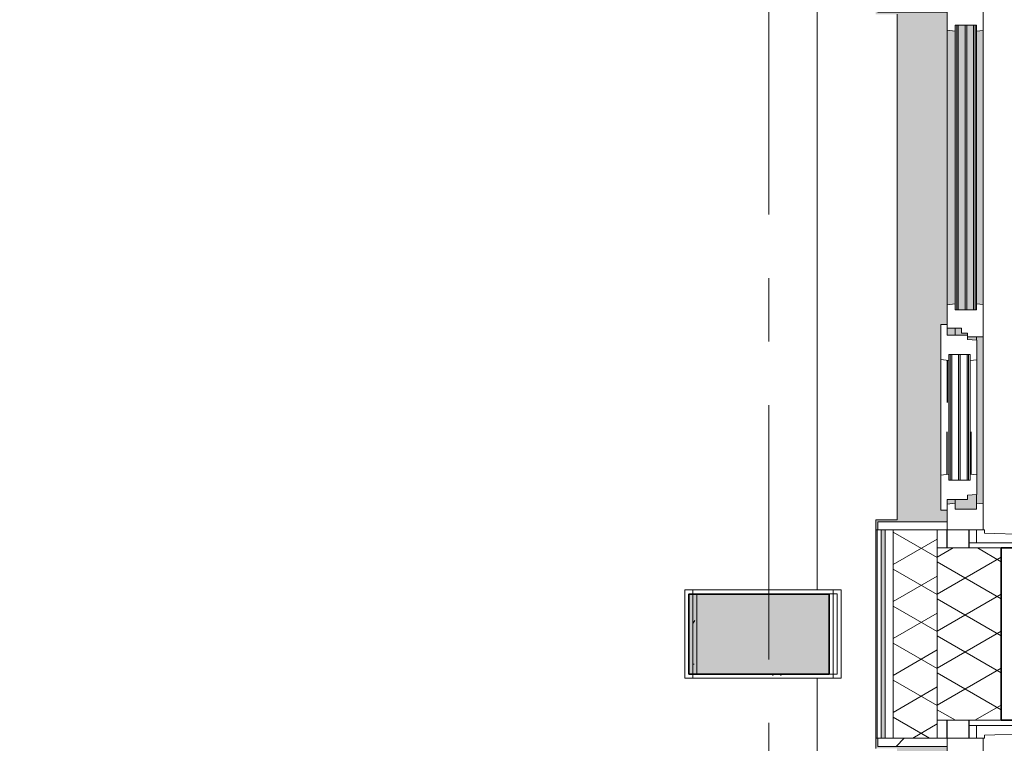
# Model space of a CAD drawing. Extents: x 2820 to 91013, y 1478 to 38178.
# Tile 172 of 182: x 52146 to 54604, y 31889 to 33696. Entities that reach past the tile are written whole.
import ezdxf

# ---------------------------------------------------------------- set-up
doc = ezdxf.new("R2010")
doc.units = 0
doc.header["$LTSCALE"] = 50
doc.linetypes.add('Onderlegger 2e verdieping$0$gestippeld_2_', pattern=[6.35, 3.175, -3.175])
doc.linetypes.add('Onderlegger 2e verdieping$0$stramien', pattern=[22.225, 12.7, -3.175, 3.175, -3.175])
doc.layers.get('0').update_dxf_attribs({"linetype": 'CONTINUOUS'})
for name, color, linetype, lineweight in [('Onderlegger 2e verdieping$0$A-DETL-MBND', 8, 'CONTINUOUS', 18), ('Onderlegger 2e verdieping$0$A-GENM', 8, 'CONTINUOUS', 18), ('Onderlegger 2e verdieping$0$A-GLAZ', 8, 'CONTINUOUS', 25), ('Onderlegger 2e verdieping$0$A-GLAZ-GLAS', 8, 'CONTINUOUS', 25), ('Onderlegger 2e verdieping$0$A-WALL', 8, 'CONTINUOUS', 25), ('Onderlegger 2e verdieping$0$A-WALL-MBNI', 8, 'CONTINUOUS', 25), ('Onderlegger 2e verdieping$0$A-WALL-PATT', 8, 'CONTINUOUS', 50), ('Onderlegger 2e verdieping$0$I-WALL', 8, 'CONTINUOUS', 25), ('Onderlegger 2e verdieping$0$S-COLS', 8, 'CONTINUOUS', 18), ('Onderlegger 2e verdieping$0$S-GRID', 8, 'CONTINUOUS', 18)]:
    doc.layers.add(name, color=color, linetype=linetype, lineweight=lineweight)
pattern_1 = [(135, (31244.54, -54611.6), (-212.132, -212.132), [])]
pattern_2 = [(135, (33077.87, -54611.6), (-212.132, -212.132), [])]

# ---------------------------------------------------------------- blocks, each defined once
blk = doc.blocks.new('Onderlegger 2e verdieping$0$42_KA leemstuc betonkolomafwerking - Type-V103-Plotview 2e Verdieping - schaal 1 op 100')
at = {"layer": 'Onderlegger 2e verdieping$0$A-GENM'}
h = blk.add_hatch(dxfattribs=at)
h.set_pattern_fill('FP_157', color=256, style=0, pattern_type=2)
h.set_pattern_definition([(0, (-54103.6, -32328.54), (406.4, 101.6), [33.528, -271.272, 33.528, -1896.872]), (0, (-54103.6, -32328.54), (406.4, 101.6), [-338.328, -271.272, 33.528, -576.072, -1016]), (0, (-54103.6, -32328.54), (406.4, 101.6), [-1219.2, 33.528, -271.272, 33.528, -677.672]), (0, (-54103.6, -32328.54), (406.4, 101.6), [-1557.528, -169.672, 33.528, -474.472]), (120, (-53951.2, -32277.74), (-291.18818, 301.15272), [33.528, -271.272, 33.528, -1896.872]), (120, (-53951.2, -32277.74), (-291.18818, 301.15272), [-338.328, -271.272, 33.528, -576.072, -1016]), (120, (-53951.2, -32277.74), (-291.18818, 301.15272), [-1219.2, 33.528, -271.272, 33.528, -677.672]), (120, (-53951.2, -32277.74), (-291.18818, 301.15272), [-1557.528, -169.672, 33.528, -474.472]), (240, (-53900.4, -32074.54), (-115.21182, -402.75272), [33.528, -271.272, 33.528, -1896.872]), (240, (-53900.4, -32074.54), (-115.21182, -402.75272), [-338.328, -271.272, 33.528, -576.072, -1016]), (240, (-53900.4, -32074.54), (-115.21182, -402.75272), [-1219.2, 33.528, -271.272, 33.528, -677.672]), (240, (-53900.4, -32074.54), (-115.21182, -402.75272), [-1557.528, -169.672, 33.528, -474.472])])
h.paths.add_polyline_path([(93, -277), (93, -56.7), (-277, -56.7), (-277, -277)], flags=0)
h.paths.add_polyline_path([(83, -267), (-267, -267), (-267, -66.7), (83, -66.7), (83, -138.8)], flags=0)
for p, q in [((93, -56.7), (-277, -56.7)), ((-277, -56.7), (-277, -277)), ((-267, -66.7), (83, -66.7)), ((-267, -267), (-267, -66.7)), ((83, -66.7), (83, -267)), ((93, -277), (93, -56.7)), ((83, -267), (-267, -267)), ((-277, -277), (93, -277))]:
    blk.add_line(p, q, dxfattribs=at)
blk = doc.blocks.new('Onderlegger 2e verdieping$0$31_KA_Houten kozijn metselwerkgevel met draaiend deel verdieping - 31_KA_Houten kozijn metselwerkgevel met draaiend deel verdieping-V223-Plotview 2e Verdieping - schaal 1 op 100')
at = {"layer": 'Onderlegger 2e verdieping$0$A-GLAZ', "lineweight": 18}
h = blk.add_hatch(dxfattribs=at)
h.set_pattern_fill('FP_330', color=256, style=0, pattern_type=2)
h.set_pattern_definition(pattern_1)
h.paths.add_polyline_path([(706.5, 180.1), (706.5, 210.1), (673.9, 210.1), (664.2, -56.9), (656.5, -56.9), (656.5, -76.9), (688.5, -76.9), (688.5, 180.1)], flags=0)
at = {"layer": 'Onderlegger 2e verdieping$0$A-GLAZ'}
h = blk.add_hatch(color=256, dxfattribs=at)
h.paths.add_polyline_path([(591.1, -60), (174, -60), (174, -77), (589.6, -76)], flags=0)
h.paths.add_polyline_path([(93.6, -60), (-591.1, -60), (-589.5, -77), (92.1, -76)], flags=0)
at = {"layer": 'Onderlegger 2e verdieping$0$A-GLAZ', "lineweight": 18}
h = blk.add_hatch(dxfattribs=at)
h.set_pattern_fill('FP_330', color=256, style=0, pattern_type=2)
h.set_pattern_definition(pattern_1)
h.paths.add_polyline_path([(174, -60), (93.6, -60), (92, -77), (107, -77), (107, -129.8), (92, -129.8), (94.3, -150), (152.5, -150), (152.5, -114), (165, -114), (165, -99), (174, -99), (174, -90.9)], flags=0)
at = {"layer": 'Onderlegger 2e verdieping$0$A-GLAZ'}
h = blk.add_hatch(color=256, dxfattribs=at)
h.paths.add_polyline_path([(604.5, -129.8), (604.5, -77), (567.9, -77), (569.5, -99), (580, -99), (580, -129.8), (591.8, -129.8)], flags=0)
h.paths.add_polyline_path([(182.1, -77), (174, -77), (174, -99), (180.5, -99), (181.9, -80.3)], flags=0)
h.paths.add_polyline_path([(170, -101.3), (170, -99), (165, -99), (165, -114), (152.5, -114), (152.5, -129.8), (170, -129.8), (170, -105.3)], flags=0)
h.paths.add_polyline_path([(107, -122.3), (107, -105.3), (-604.5, -105.3), (-604.5, -122.3), (90.3, -122.3)], flags=0)
h.paths.add_polyline_path([(107, -80.3), (107, -77), (-604.5, -77), (-604.5, -80.3), (93.6, -80.3)], flags=0)
h.paths.add_polyline_path([(107, -101.3), (107, -84.3), (-604.5, -84.3), (-604.5, -101.3), (-101.9, -101.3)], flags=0)
h.paths.add_polyline_path([(107, -129.8), (107, -126.3), (-604.5, -126.3), (-604.5, -129.8), (94.3, -129.8)], flags=0)
h = blk.add_hatch(color=256, dxfattribs=at)
h.paths.add_polyline_path([(591.8, -150), (589.5, -129.8), (580, -129.8), (580, -150), (589.5, -150)], flags=0)
h.paths.add_polyline_path([(170, -150), (170, -129.8), (152.5, -129.8), (152.5, -150)], flags=0)
h.paths.add_polyline_path([(94.3, -150), (92, -129.8), (-589.5, -129.8), (-591.8, -150), (92, -150)], flags=0)
blk.add_hatch(color=256, dxfattribs=at).paths.add_polyline_path([(656.5, -328.5), (655.8, -323.5), (636.5, -323.5), (636.5, -150), (607, -150), (607, -166), (143, -166), (143, -150), (-636.5, -150), (-636.5, -323.5), (-656.5, -323.5), (-656.5, -328.5), (-631.5, -328.5), (-631.5, -275), (631.5, -275), (631.5, -328.5), (655.8, -328.5)], flags=0)
at = {"layer": 'Onderlegger 2e verdieping$0$A-GLAZ', "lineweight": 18}
h = blk.add_hatch(dxfattribs=at)
h.set_pattern_fill('FP_330', color=256, style=0, pattern_type=2)
h.set_pattern_definition(pattern_1)
h.paths.add_polyline_path([(656.5, -323.5), (656.5, -150), (636.5, -150), (636.5, -323.5)], flags=0)
h.paths.add_polyline_path([(-636.5, -150), (-656.5, -150), (-656.5, -323.5), (-636.5, -323.5)], flags=0)
for p, q in [((-706.5, 210.1), (-673.9, 210.1)), ((-706.5, 180.1), (-706.5, 210.1)), ((-673.9, 210.1), (-664.2, -56.9)), ((-673.9, 210.1), (673.9, 210.1)), ((673.9, 210.1), (664.2, -56.9)), ((706.5, 210.1), (673.9, 210.1)), ((706.5, 180.1), (706.5, 210.1)), ((-688.5, 180.1), (-706.5, 180.1)), ((-688.5, -76.9), (-688.5, 180.1)), ((688.5, -76.9), (688.5, 180.1)), ((688.5, 180.1), (706.5, 180.1)), ((-664.2, -56.9), (-656.5, -56.9)), ((-656.5, -56.9), (-656.5, -76.9)), ((-656.5, -150), (-656.5, -60)), ((-656.5, -60), (-591.1, -60)), ((-591.1, -60), (93.6, -60)), ((-591.1, -60), (-589.5, -77)), ((92, -77), (93.6, -60)), ((93.6, -60), (174, -60)), ((174, -60), (174, -99)), ((174, -60), (591.1, -60)), ((589.5, -77), (591.1, -60)), ((591.1, -60), (656.5, -60)), ((664.2, -56.9), (656.5, -56.9)), ((656.5, -56.9), (656.5, -76.9)), ((656.5, -60), (656.5, -150)), ((-656.5, -76.9), (-688.5, -76.9)), ((-688.5, -76.9), (-688.5, -94.9)), ((-604.5, -77), (-604.5, -80.3)), ((-589.5, -77), (-604.5, -77)), ((-604.5, -84.3), (-604.5, -101.3)), ((92, -77), (-589.5, -77)), ((107, -77), (92, -77)), ((107, -80.3), (107, -77)), ((107, -101.3), (107, -84.3)), ((182.1, -77), (174, -77)), ((589.5, -77), (567.9, -77)), ((604.5, -77), (589.5, -77)), ((604.5, -129.8), (604.5, -77)), ((656.5, -76.9), (688.5, -76.9)), ((688.5, -94.9), (688.5, -76.9)), ((-604.5, -105.3), (-604.5, -122.3)), ((107, -122.3), (107, -105.3)), ((152.5, -114), (152.5, -150)), ((165, -114), (152.5, -114)), ((165, -99), (165, -114)), ((170, -99), (165, -99)), ((-604.5, -126.3), (-604.5, -129.8)), ((-604.5, -129.8), (-589.5, -129.8)), ((-589.5, -129.8), (-591.8, -150)), ((-589.5, -129.8), (92, -129.8)), ((92, -129.8), (107, -129.8)), ((94.3, -150), (92, -129.8)), ((107, -129.8), (107, -126.3)), ((152.5, -129.8), (170, -129.8)), ((580, -129.8), (589.5, -129.8)), ((589.5, -129.8), (604.5, -129.8)), ((591.8, -150), (589.5, -129.8)), ((-656.5, -150), (-636.5, -150)), ((-656.5, -323.5), (-656.5, -150)), ((-591.8, -150), (-656.5, -150)), ((-636.5, -150), (-636.5, -323.5)), ((94.3, -150), (-591.8, -150)), ((143, -150), (94.3, -150)), ((656.5, -150), (607, -150)), ((636.5, -150), (656.5, -150)), ((636.5, -323.5), (636.5, -150)), ((656.5, -150), (656.5, -323.5)), ((-636.5, -323.5), (-656.5, -323.5)), ((-656.5, -328.5), (-656.5, -323.5)), ((656.5, -323.5), (636.5, -323.5)), ((656.5, -323.5), (656.5, -328.5))]:
    blk.add_line(p, q, dxfattribs=at)
blk = doc.blocks.new('Onderlegger 2e verdieping$0$31_KA_Houten kozijn metselwerkgevel met draaiend deel verdieping - 31_KA_Houten kozijn metselwerkgevel met draaiend deel verdieping-V224-Plotview 2e Verdieping - schaal 1 op 100')
at = {"layer": 'Onderlegger 2e verdieping$0$A-GLAZ', "lineweight": 18}
h = blk.add_hatch(dxfattribs=at)
h.set_pattern_fill('FP_331', color=256, style=0, pattern_type=2)
h.set_pattern_definition(pattern_2)
h.paths.add_polyline_path([(-656.5, -56.9), (-664.2, -56.9), (-673.9, 210.1), (-706.5, 210.1), (-706.5, 180.1), (-688.5, 180.1), (-688.5, -76.9), (-656.5, -76.9)], flags=0)
h = blk.add_hatch(dxfattribs=at)
h.set_pattern_fill('FP_331', color=256, style=0, pattern_type=2)
h.set_pattern_definition(pattern_2)
h.paths.add_polyline_path([(656.5, -60), (591.1, -60), (589.5, -77), (604.5, -77), (604.5, -129.8), (589.5, -129.8), (591.8, -150), (656.5, -150)], flags=0)
h.paths.add_polyline_path([(-589.5, -77), (-591.1, -60), (-656.5, -60), (-656.5, -150), (-591.8, -150), (-589.5, -129.8), (-604.5, -129.8), (-604.5, -77)], flags=0)
at = {"layer": 'Onderlegger 2e verdieping$0$A-GLAZ'}
h = blk.add_hatch(color=256, dxfattribs=at)
h.paths.add_polyline_path([(591.1, -60), (174, -60), (174, -77), (589.6, -76)], flags=0)
h.paths.add_polyline_path([(93.6, -60), (-591.1, -60), (-589.5, -77), (92.1, -76)], flags=0)
at = {"layer": 'Onderlegger 2e verdieping$0$A-GLAZ', "lineweight": 18}
h = blk.add_hatch(dxfattribs=at)
h.set_pattern_fill('FP_331', color=256, style=0, pattern_type=2)
h.set_pattern_definition(pattern_2)
h.paths.add_polyline_path([(174, -60), (93.6, -60), (92, -77), (107, -77), (107, -129.8), (92, -129.8), (94.3, -150), (152.5, -150), (152.5, -114), (165, -114), (165, -99), (174, -99), (174, -90.9)], flags=0)
at = {"layer": 'Onderlegger 2e verdieping$0$A-GLAZ'}
h = blk.add_hatch(color=256, dxfattribs=at)
h.paths.add_polyline_path([(604.5, -129.8), (604.5, -77), (567.9, -77), (569.5, -99), (580, -99), (580, -129.8), (591.8, -129.8)], flags=0)
h.paths.add_polyline_path([(182.1, -77), (174, -77), (174, -99), (180.5, -99), (181.9, -80.3)], flags=0)
h.paths.add_polyline_path([(170, -122.3), (170, -99), (165, -99), (165, -114), (152.5, -114), (152.5, -129.8), (170, -129.8), (170, -126.3)], flags=0)
h.paths.add_polyline_path([(107, -122.3), (107, -105.3), (-604.5, -105.3), (-604.5, -122.3), (90.3, -122.3)], flags=0)
h.paths.add_polyline_path([(107, -80.3), (107, -77), (-604.5, -77), (-604.5, -80.3), (93.6, -80.3)], flags=0)
h.paths.add_polyline_path([(107, -129.8), (107, -126.3), (-604.5, -126.3), (-604.5, -129.8), (94.3, -129.8)], flags=0)
h.paths.add_polyline_path([(107, -101.3), (107, -84.3), (-604.5, -84.3), (-604.5, -101.3), (44.9, -101.3)], flags=0)
h = blk.add_hatch(color=256, dxfattribs=at)
h.paths.add_polyline_path([(591.8, -150), (589.5, -129.8), (580, -129.8), (580, -150), (589.5, -150)], flags=0)
h.paths.add_polyline_path([(170, -150), (170, -129.8), (152.5, -129.8), (152.5, -150)], flags=0)
h.paths.add_polyline_path([(94.3, -150), (92, -129.8), (-589.5, -129.8), (-591.8, -150), (92, -150)], flags=0)
blk.add_hatch(color=256, dxfattribs=at).paths.add_polyline_path([(656.5, -328.5), (655.8, -323.5), (636.5, -323.5), (636.5, -150), (607, -150), (607, -166), (143, -166), (143, -150), (-636.5, -150), (-636.5, -323.5), (-656.5, -323.5), (-656.5, -328.5), (-631.5, -328.5), (-631.5, -275), (631.5, -275), (631.5, -328.5), (655.8, -328.5)], flags=0)
at = {"layer": 'Onderlegger 2e verdieping$0$A-GLAZ', "lineweight": 18}
for p, q in [((-706.5, 210.1), (-673.9, 210.1)), ((-706.5, 180.1), (-706.5, 210.1)), ((-673.9, 210.1), (-664.2, -56.9)), ((-673.9, 210.1), (673.9, 210.1)), ((673.9, 210.1), (664.2, -56.9)), ((706.5, 210.1), (673.9, 210.1)), ((706.5, 180.1), (706.5, 210.1)), ((-688.5, 180.1), (-706.5, 180.1)), ((-688.5, -76.9), (-688.5, 180.1)), ((688.5, -76.9), (688.5, 180.1)), ((688.5, 180.1), (706.5, 180.1)), ((-664.2, -56.9), (-656.5, -56.9)), ((-656.5, -56.9), (-656.5, -76.9)), ((-656.5, -150), (-656.5, -60)), ((-656.5, -60), (-591.1, -60)), ((-591.1, -60), (93.6, -60)), ((-591.1, -60), (-589.5, -77)), ((92, -77), (93.6, -60)), ((93.6, -60), (174, -60)), ((174, -60), (174, -99)), ((174, -60), (591.1, -60)), ((589.5, -77), (591.1, -60)), ((591.1, -60), (656.5, -60)), ((664.2, -56.9), (656.5, -56.9)), ((656.5, -56.9), (656.5, -76.9)), ((656.5, -60), (656.5, -150)), ((-656.5, -76.9), (-688.5, -76.9)), ((-688.5, -76.9), (-688.5, -94.9)), ((-604.5, -77), (-604.5, -80.3)), ((-589.5, -77), (-604.5, -77)), ((-604.5, -84.3), (-604.5, -101.3)), ((92, -77), (-589.5, -77)), ((107, -77), (92, -77)), ((107, -80.3), (107, -77)), ((107, -101.3), (107, -84.3)), ((182.1, -77), (174, -77)), ((589.5, -77), (567.9, -77)), ((604.5, -77), (589.5, -77)), ((604.5, -129.8), (604.5, -77)), ((656.5, -76.9), (688.5, -76.9)), ((688.5, -94.9), (688.5, -76.9)), ((-604.5, -105.3), (-604.5, -122.3)), ((107, -122.3), (107, -105.3)), ((152.5, -114), (152.5, -150)), ((165, -114), (152.5, -114)), ((165, -99), (165, -114)), ((170, -99), (165, -99)), ((-604.5, -126.3), (-604.5, -129.8)), ((-604.5, -129.8), (-589.5, -129.8)), ((-589.5, -129.8), (-591.8, -150)), ((-589.5, -129.8), (92, -129.8)), ((92, -129.8), (107, -129.8)), ((94.3, -150), (92, -129.8)), ((107, -129.8), (107, -126.3)), ((152.5, -129.8), (170, -129.8)), ((580, -129.8), (589.5, -129.8)), ((589.5, -129.8), (604.5, -129.8)), ((591.8, -150), (589.5, -129.8)), ((-656.5, -150), (-636.5, -150)), ((-656.5, -323.5), (-656.5, -150)), ((-591.8, -150), (-656.5, -150)), ((-636.5, -150), (-636.5, -323.5)), ((94.3, -150), (-591.8, -150)), ((143, -150), (94.3, -150)), ((656.5, -150), (607, -150)), ((636.5, -150), (656.5, -150)), ((636.5, -323.5), (636.5, -150)), ((656.5, -150), (656.5, -323.5)), ((-636.5, -323.5), (-656.5, -323.5)), ((-656.5, -328.5), (-656.5, -323.5)), ((656.5, -323.5), (636.5, -323.5)), ((656.5, -323.5), (656.5, -328.5))]:
    blk.add_line(p, q, dxfattribs=at)
blk = doc.blocks.new('Onderlegger 2e verdieping$0$31_KA_Houten kozijn metselwerkgevel triple glas - Type-9950180-Plotview 2e Verdieping - schaal 1 op 100')
at = {"layer": 'Onderlegger 2e verdieping$0$A-GLAZ'}
for points in [[(0, 42), (711.5, 42), (711.5, 46), (0, 46)], [(0, 21), (711.5, 21), (711.5, 25), (0, 25)], [(0, 0), (711.5, 0), (711.5, 4), (0, 4)]]:
    blk.add_hatch(color=256, dxfattribs=at).paths.add_polyline_path(points, flags=0)
at = {"layer": 'Onderlegger 2e verdieping$0$A-GLAZ', "lineweight": 18}
for p, q in [((0, 46), (711.5, 46)), ((0, 42), (0, 46)), ((711.5, 42), (0, 42)), ((0, 25), (711.5, 25)), ((0, 21), (0, 25)), ((711.5, 46), (711.5, 42)), ((711.5, 25), (711.5, 21)), ((711.5, 21), (0, 21)), ((0, 4), (711.5, 4)), ((0, 0), (0, 4)), ((711.5, 0), (0, 0)), ((711.5, 4), (711.5, 0))]:
    blk.add_line(p, q, dxfattribs=at)
blk = doc.blocks.new('Onderlegger 2e verdieping$0$31_KA_Houten kozijn draaiend deel metselwerkgevel - Type-V227-Plotview 2e Verdieping - schaal 1 op 100')
at = {"layer": 'Onderlegger 2e verdieping$0$A-GLAZ', "lineweight": 18}
for p, q in [((10.5, 51), (12.2, 74)), ((12.2, 74), (61.4, 74)), ((61.4, 74), (63, 57)), ((61.4, 74), (348.6, 74)), ((347, 57), (348.6, 74)), ((348.6, 74), (397.8, 74)), ((397.8, 74), (399.5, 51)), ((0, 51), (10.5, 51)), ((0, 0), (0, 51)), ((48, 57), (48, 53.5)), ((63, 57), (48, 57)), ((48, 49.5), (48, 32.5)), ((347, 57), (63, 57)), ((362, 57), (347, 57)), ((362, 53.5), (362, 57)), ((362, 32.5), (362, 49.5)), ((399.5, 51), (410, 51)), ((410, 51), (410, 0)), ((48, 28.5), (48, 11.5)), ((362, 11.5), (362, 28.5)), ((-27, 0), (0, 0)), ((-27, -16), (-27, 0)), ((48, 7.5), (48, 4.2)), ((48, 4.2), (63, 4.2)), ((63, 4.2), (60.7, -16)), ((63, 4.2), (347, 4.2)), ((347, 4.2), (362, 4.2)), ((349.3, -16), (347, 4.2)), ((362, 4.2), (362, 7.5)), ((410, 0), (437, 0)), ((60.7, -16), (-27, -16)), ((349.3, -16), (60.7, -16)), ((437, -16), (349.3, -16)), ((437, 0), (437, -16))]:
    blk.add_line(p, q, dxfattribs=at)
at = {"layer": 'Onderlegger 2e verdieping$0$A-GLAZ', "linetype": 'Onderlegger 2e verdieping$0$gestippeld_2_'}
blk.add_line((347.3, 60), (241.8, 60), dxfattribs=at)
at = {"layer": 'Onderlegger 2e verdieping$0$A-GLAZ-GLAS'}
for p, q in [((62.5, 0), (168.2, 0)), ((347.5, 0), (241.8, 0))]:
    blk.add_line(p, q, dxfattribs=at)
blk = doc.blocks.new('Onderlegger 2e verdieping$0$31_KA_Houten kozijn metselwerkgevel triple glas - Type-9950181-Plotview 2e Verdieping - schaal 1 op 100')
at = {"layer": 'Onderlegger 2e verdieping$0$A-GLAZ'}
for points in [[(0, 42), (314, 42), (314, 46), (0, 46)], [(314, 21), (314, 25), (0, 25), (0, 21), (300.8, 21)], [(314, 0), (314, 4), (0, 4), (0, 0), (300.8, 0)]]:
    blk.add_hatch(color=256, dxfattribs=at).paths.add_polyline_path(points, flags=0)
at = {"layer": 'Onderlegger 2e verdieping$0$A-GLAZ', "lineweight": 18}
for p, q in [((0, 46), (314, 46)), ((0, 42), (0, 46)), ((314, 42), (0, 42)), ((0, 25), (314, 25)), ((0, 21), (0, 25)), ((314, 46), (314, 42)), ((314, 25), (314, 21)), ((314, 21), (0, 21)), ((0, 4), (314, 4)), ((0, 0), (0, 4)), ((314, 0), (0, 0)), ((314, 4), (314, 0))]:
    blk.add_line(p, q, dxfattribs=at)
blk = doc.blocks.new('Onderlegger 2e verdieping$0$43_KA_stucwerk tegen borstwering onderkant verdieping - 43_KA_stucwerk tegen borstwering onderkant verdieping-10157448-Plotview 2e Verdieping - schaal 1 op 100')
at = {"layer": 'Onderlegger 2e verdieping$0$A-DETL-MBND'}
h = blk.add_hatch(color=256, dxfattribs=at)
h.paths.add_polyline_path([(54284.3, 2828.2), (54286.6, 2828.2), (54286.6, 3088), (54283.1, 3088), (54282, 2828.4), (54284.3, 2828.2)], flags=0)
h.paths.add_polyline_path([(54283.1, 4401), (54286.6, 4401), (54286.6, 4921.4), (54283.1, 4921.4), (54283.1, 4551.5)], flags=0)
h.paths.add_polyline_path([(54283.1, 6234.4), (54286.6, 6234.4), (54286.6, 6754.7), (54283.1, 6754.7), (54283.1, 6384.9)], flags=0)
h.paths.add_polyline_path([(54283.1, 8067.7), (54286.6, 8067.7), (54286.6, 8588.1), (54283.1, 8588.1), (54283.1, 8157.6)], flags=0)
h.paths.add_polyline_path([(54286.6, 9901.1), (54286.6, 10421.4), (54283.1, 10421.4), (54283.1, 9901.1)], flags=0)
h.paths.add_polyline_path([(54286.6, 11734.4), (54286.6, 12254.7), (54283.1, 12254.7), (54283.1, 11734.4)], flags=0)
h.paths.add_polyline_path([(54286.6, 13567.7), (54286.6, 14088.7), (54283.1, 14088.7), (54283.1, 13567.7)], flags=0)
h.paths.add_polyline_path([(54283.1, 15401.7), (54286.6, 15401.7), (54286.6, 15922), (54283.1, 15922), (54283.1, 15551.5)], flags=0)
h.paths.add_polyline_path([(54286.6, 17235), (54286.6, 17755.4), (54283.1, 17755.4), (54283.1, 17235)], flags=0)
h.paths.add_polyline_path([(54286.6, 19068.4), (54286.6, 19588), (54283.1, 19588), (54283.1, 19068.4)], flags=0)
h.paths.add_polyline_path([(54283.1, 20901), (54286.6, 20901), (54286.6, 21421.4), (54283.1, 21421.4), (54283.1, 21051.5)], flags=0)
h.paths.add_polyline_path([(54286.6, 22734.4), (54286.6, 23254.7), (54283.1, 23254.7), (54283.1, 22734.4)], flags=0)
h.paths.add_polyline_path([(54283.1, 24567.7), (54286.6, 24567.7), (54286.6, 25088), (54283.1, 25088), (54283.1, 24600.6)], flags=0)
h.paths.add_polyline_path([(54286.6, 26401), (54286.6, 26921.4), (54283.1, 26921.4), (54283.1, 26401)], flags=0)
h.paths.add_polyline_path([(54283.1, 28234.4), (54286.6, 28234.4), (54286.6, 28754.7), (54283.1, 28754.7), (54283.1, 28384.9)], flags=0)
h.paths.add_polyline_path([(54283.1, 30067.7), (54286.6, 30067.7), (54286.6, 30588), (54283.1, 30588), (54283.1, 30081.6)], flags=0)
h.paths.add_polyline_path([(54283.1, 31901), (54286.6, 31901), (54286.6, 32421.4), (54283.1, 32421.4), (54283.1, 32051.5)], flags=0)
h.paths.add_polyline_path([(54283.1, 33734.4), (54286.6, 33734.4), (54286.6, 34255.4), (54283.1, 34255.4), (54283.1, 33876.2)], flags=0)
h.paths.add_polyline_path([(54283.5, 35568.4), (54286.6, 35568.4), (54286.6, 36078.2), (54036.6, 36078.2), (54036.6, 35988.2), (54196.6, 35988.2), (54196.6, 35827.9), (54283.1, 35827.9), (54283.4, 35568.4)], flags=0)
h.paths.add_polyline_path([(19068.1, 35978.2), (19076.6, 35978.2), (19076.6, 36078.2), (18923.1, 36078.2), (18923.1, 36074.7), (19068.1, 36074.7), (19068.1, 35978.3)], flags=0)
h.paths.add_polyline_path([(17234.8, 35978.2), (17239.9, 35978.2), (17240, 35988.2), (17460, 35988.2), (17460, 35978.2), (17464.9, 35978.2), (17464.9, 35993.2), (17234.8, 35993.2), (17234.8, 35984.3)], flags=0)
h.paths.add_polyline_path([(15631.6, 35978.2), (15631.6, 35993.2), (15401.4, 35993.2), (15401.4, 35978.2), (15406.6, 35978.2), (15406.6, 35988.2), (15626.6, 35988.2), (15626.6, 35978.2)], flags=0)
h.paths.add_polyline_path([(13568.1, 35978.2), (13573.3, 35978.2), (13573.3, 35988.2), (13635.8, 35989.2), (13635.8, 35993.2), (13568.1, 35993.2), (13568.1, 35984.3)], flags=0)
h.paths.add_polyline_path([(13798.3, 35978.2), (13798.3, 35993.2), (13730.8, 35993.2), (13730.8, 35988.2), (13793.3, 35988.2), (13793.3, 35978.2)], flags=0)
h.paths.add_polyline_path([(11739.9, 35978.2), (11740, 35988.2), (11802.4, 35989), (11802.4, 35993.2), (11734.8, 35993.2), (11734.8, 35978.2)], flags=0)
h.paths.add_polyline_path([(11964.9, 35978.2), (11964.9, 35993.2), (11897.4, 35993.2), (11897.4, 35988.2), (11960, 35988.2), (11960, 35978.2)], flags=0)
h.paths.add_polyline_path([(9906.6, 35978.2), (9906.6, 35988.2), (9969.1, 35988.2), (9969.1, 35993.2), (9901.4, 35993.2), (9901.4, 35978.2)], flags=0)
h.paths.add_polyline_path([(10126.6, 35978.2), (10131.6, 35978.2), (10131.6, 35993.2), (10064.1, 35993.2), (10064.1, 35988.2), (10126.6, 35988.2), (10126.6, 35984.3)], flags=0)
h.paths.add_polyline_path([(8298.3, 35978.2), (8298.3, 35993.2), (8068.1, 35993.2), (8068.1, 35978.2), (8073.3, 35978.2), (8073.3, 35988.2), (8293.3, 35988.2), (8293.3, 35978.2)], flags=0)
h.paths.add_polyline_path([(6460, 35978.2), (6464.9, 35978.2), (6464.9, 35993.2), (6234.8, 35993.2), (6234.8, 35978.2), (6239.9, 35978.2), (6240, 35988.2), (6460, 35988.2), (6460, 35984.3)], flags=0)
h.paths.add_polyline_path([(4631.6, 35978.2), (4631.6, 35993.2), (4516.6, 35993.2), (4516.6, 35988.2), (4626.6, 35988.2), (4626.6, 35978.2)], flags=0)
h.paths.add_polyline_path([(12067.7, 36074.7), (12110.1, 36074.7), (12110.1, 36078.2), (11897.4, 36078.2), (11897.4, 36074.7), (11964.9, 36074.7)], flags=0)
h.paths.add_polyline_path([(15776.8, 36074.7), (15776.8, 36078.2), (15256.4, 36078.2), (15256.4, 36074.7), (15737.1, 36074.7)], flags=0)
h.paths.add_polyline_path([(17089.8, 36074.7), (17610.1, 36074.7), (17610.1, 36078.2), (17089.8, 36078.2)], flags=0)
h.paths.add_polyline_path([(13423.1, 36074.7), (13635.8, 36074.7), (13635.8, 36078.2), (13423.1, 36078.2)], flags=0)
h.paths.add_polyline_path([(10131.6, 36074.7), (10276.8, 36074.7), (10276.8, 36078.2), (10064.1, 36078.2), (10064.1, 36074.7)], flags=0)
h.paths.add_polyline_path([(11734.8, 36074.7), (11802.4, 36074.7), (11802.4, 36078.2), (11589.8, 36078.2), (11589.8, 36074.7)], flags=0)
h.paths.add_polyline_path([(9969.1, 36074.7), (9969.1, 36078.2), (9756.4, 36078.2), (9756.4, 36074.7), (9927.2, 36074.7)], flags=0)
h.paths.add_polyline_path([(13730.8, 36074.7), (13943.4, 36074.7), (13943.4, 36078.2), (13730.8, 36078.2)], flags=0)
h.paths.add_polyline_path([(8443.4, 36074.7), (8443.4, 36078.2), (7923.1, 36078.2), (7923.1, 36074.7), (8398.3, 36074.7)], flags=0)
h.paths.add_polyline_path([(4631.6, 36074.7), (4776.8, 36074.7), (4776.8, 36078.2), (4516.6, 36078.2), (4516.6, 36074.7), (4557, 36074.7)], flags=0)
h.paths.add_polyline_path([(6089.8, 36074.7), (6610.1, 36074.7), (6610.1, 36078.2), (6089.8, 36078.2)], flags=0)
blk.add_line((54286.6, 32421.4), (54286.6, 31901), dxfattribs=at)
blk = doc.blocks.new('Onderlegger 2e verdieping$0$vensterbank tweede verdieping - vensterbank tweede verdieping-11898810-Plotview 2e Verdieping - schaal 1 op 100')
at = {"layer": 'Onderlegger 2e verdieping$0$A-GLAZ', "lineweight": 18}
for p, q in [((54136.6, 33884.9), (54136.6, 32271.9)), ((54336.6, 32446.4), (54336.6, 33709.4)), ((54283.1, 31876), (54283.1, 32446.4)), ((54283.1, 32446.4), (54336.6, 32446.4)), ((54136.6, 32051.5), (54136.6, 30438.5))]:
    blk.add_line(p, q, dxfattribs=at)
blk = doc.blocks.new('Onderlegger 2e verdieping$0$42_KA leemstuc betonkolomafwerking - Type-V286-Plotview 2e Verdieping - schaal 1 op 100')
at = {"layer": 'Onderlegger 2e verdieping$0$A-GENM'}
h = blk.add_hatch(dxfattribs=at)
h.set_pattern_fill('FP_413', color=256, style=0, pattern_type=2)
h.set_pattern_definition([(0, (-54083.6, -32328.54), (406.4, 101.6), [33.528, -271.272, 33.528, -1896.872]), (0, (-54083.6, -32328.54), (406.4, 101.6), [-338.328, -271.272, 33.528, -576.072, -1016]), (0, (-54083.6, -32328.54), (406.4, 101.6), [-1219.2, 33.528, -271.272, 33.528, -677.672]), (0, (-54083.6, -32328.54), (406.4, 101.6), [-1557.528, -169.672, 33.528, -474.472]), (120, (-53931.2, -32277.74), (-291.18818, 301.15272), [33.528, -271.272, 33.528, -1896.872]), (120, (-53931.2, -32277.74), (-291.18818, 301.15272), [-338.328, -271.272, 33.528, -576.072, -1016]), (120, (-53931.2, -32277.74), (-291.18818, 301.15272), [-1219.2, 33.528, -271.272, 33.528, -677.672]), (120, (-53931.2, -32277.74), (-291.18818, 301.15272), [-1557.528, -169.672, 33.528, -474.472]), (240, (-53880.4, -32074.54), (-115.21182, -402.75272), [33.528, -271.272, 33.528, -1896.872]), (240, (-53880.4, -32074.54), (-115.21182, -402.75272), [-338.328, -271.272, 33.528, -576.072, -1016]), (240, (-53880.4, -32074.54), (-115.21182, -402.75272), [-1219.2, 33.528, -271.272, 33.528, -677.672]), (240, (-53880.4, -32074.54), (-115.21182, -402.75272), [-1557.528, -169.672, 33.528, -474.472])])
h.paths.add_polyline_path([(93, -277), (93, -56.7), (-277, -56.7), (-277, -277)], flags=0)
h.paths.add_polyline_path([(83, -267), (-267, -267), (-267, -66.7), (83, -66.7), (83, -138.8)], flags=0)
for p, q in [((93, -56.7), (-277, -56.7)), ((-277, -56.7), (-277, -277)), ((-267, -66.7), (83, -66.7)), ((-267, -267), (-267, -66.7)), ((83, -66.7), (83, -267)), ((93, -277), (93, -56.7)), ((83, -267), (-267, -267)), ((-277, -277), (93, -277))]:
    blk.add_line(p, q, dxfattribs=at)
blk = doc.blocks.new('Onderlegger 2e verdieping')
at = {"layer": 'Onderlegger 2e verdieping$0$A-WALL-PATT', "lineweight": 18}
h = blk.add_hatch(dxfattribs=at)
h.set_pattern_fill('FP_357', color=256, angle=60, style=0, pattern_type=2)
h.set_pattern_definition([(150, (54396.6, 19258.2), (-80.01037, -46.18203), []), (210, (54396.6, 19350.6), (-0.01037, -92.38203), [])])
h.paths.add_polyline_path([(54436.6, 2428.2), (54436.6, 3088), (54326.6, 3088), (54326.6, 2428.2)], flags=0)
h.paths.add_polyline_path([(54326.6, 4401.7), (54436.6, 4401.7), (54436.6, 4921.4), (54326.6, 4921.4), (54326.6, 4784.6)], flags=0)
h.paths.add_polyline_path([(54436.6, 6235), (54436.6, 6754.7), (54326.6, 6754.7), (54326.6, 6235)], flags=0)
h.paths.add_polyline_path([(54326.6, 8068.4), (54436.6, 8068.4), (54436.5, 8588.1), (54326.6, 8588.1), (54326.6, 8157.6)], flags=0)
h.paths.add_polyline_path([(54436.6, 9901.7), (54436.6, 10421.4), (54326.6, 10421.4), (54326.6, 9901.7)], flags=0)
h.paths.add_polyline_path([(54436.6, 11735), (54436.6, 12254.7), (54326.6, 12254.7), (54326.6, 11735)], flags=0)
h.paths.add_polyline_path([(54436.6, 13568.4), (54436.6, 14088.7), (54326.6, 14088.7), (54326.6, 13568.4)], flags=0)
h.paths.add_polyline_path([(54326.6, 15401.7), (54436.6, 15401.7), (54436.6, 15922), (54326.6, 15922), (54326.6, 15746.7)], flags=0)
h.paths.add_polyline_path([(54326.6, 17235), (54436.6, 17235), (54436.6, 17755.4), (54326.6, 17755.4), (54326.6, 17433.1)], flags=0)
h.paths.add_polyline_path([(54436.6, 19068.4), (54436.6, 19588), (54326.6, 19588), (54326.6, 19068.4)], flags=0)
h.paths.add_polyline_path([(54436.6, 20901.7), (54436.6, 21421.4), (54326.6, 21421.4), (54326.6, 20901.7)], flags=0)
h.paths.add_polyline_path([(54436.6, 22735), (54436.5, 23254.7), (54326.6, 23254.7), (54326.6, 22735)], flags=0)
h.paths.add_polyline_path([(54436.6, 24568.4), (54436.6, 25088), (54326.6, 25088), (54326.6, 24568.4)], flags=0)
h.paths.add_polyline_path([(54436.6, 26401.7), (54436.6, 26921.4), (54326.6, 26921.4), (54326.6, 26401.7)], flags=0)
h.paths.add_polyline_path([(54326.6, 28235), (54436.6, 28235), (54436.6, 28754.7), (54326.6, 28754.7), (54326.6, 28395.2)], flags=0)
h.paths.add_polyline_path([(54326.6, 30068.4), (54436.6, 30068.4), (54436.5, 30588), (54326.6, 30588), (54326.6, 30081.6)], flags=0)
h.paths.add_polyline_path([(54436.6, 31901.7), (54436.6, 32421.4), (54326.6, 32421.4), (54326.6, 31901.7)], flags=0)
h.paths.add_polyline_path([(54326.6, 33735), (54436.6, 33735), (54436.6, 34255.4), (54326.6, 34255.4), (54326.6, 33876.2)], flags=0)
h.paths.add_polyline_path([(54436.6, 35568.4), (54436.6, 36118.2), (54326.6, 36118.2), (54326.6, 35568.4)], flags=0)
h = blk.add_hatch(dxfattribs=at)
h.set_pattern_fill('FP_60', color=256, style=0, pattern_type=2)
h.set_pattern_definition([(0, (0, 0), (406.4, 101.6), [33.528, -271.272, 33.528, -271.272, -1625.6]), (0, (0, 0), (406.4, 101.6), [-609.6, 33.528, -576.072, 33.528, -271.272, -711.2]), (0, (0, 0), (406.4, 101.6), [-1524, 33.528, -169.672, 33.528, -474.472]), (120, (152.4, 50.8), (-291.18818, 301.15272), [33.528, -271.272, 33.528, -271.272, -1625.6]), (120, (152.4, 50.8), (-291.18818, 301.15272), [-609.6, 33.528, -576.072, 33.528, -271.272, -711.2]), (120, (152.4, 50.8), (-291.18818, 301.15272), [-1524, 33.528, -169.672, 33.528, -474.472]), (240, (203.2, 254), (-115.21182, -402.75272), [33.528, -271.272, 33.528, -271.272, -1625.6]), (240, (203.2, 254), (-115.21182, -402.75272), [-609.6, 33.528, -576.072, 33.528, -271.272, -711.2]), (240, (203.2, 254), (-115.21182, -402.75272), [-1524, 33.528, -169.672, 33.528, -474.472])])
h.paths.add_polyline_path([(54306.6, 2428.2), (54306.6, 3088), (54296.6, 3088), (54296.6, 2428.2)], flags=0)
h.paths.add_polyline_path([(54296.6, 4401.7), (54306.6, 4401.7), (54306.6, 4921.4), (54296.6, 4921.4), (54296.6, 4784.6)], flags=0)
h.paths.add_polyline_path([(54306.6, 6235), (54306.6, 6754.7), (54296.6, 6754.7), (54296.6, 6235)], flags=0)
h.paths.add_polyline_path([(54306.6, 8068.4), (54306.6, 8588.1), (54296.6, 8588.1), (54296.6, 8068.4)], flags=0)
h.paths.add_polyline_path([(54306.6, 9901.7), (54306.6, 10421.4), (54296.6, 10421.4), (54296.6, 9901.7)], flags=0)
h.paths.add_polyline_path([(54296.6, 11735), (54306.6, 11735), (54306.6, 12254.7), (54296.6, 12254.7), (54296.6, 11952.1)], flags=0)
h.paths.add_polyline_path([(54306.6, 13568.4), (54306.6, 14088.7), (54296.6, 14088.7), (54296.6, 13568.4)], flags=0)
h.paths.add_polyline_path([(54306.6, 15401.7), (54306.6, 15922), (54296.6, 15922), (54296.6, 15401.7)], flags=0)
h.paths.add_polyline_path([(54296.6, 17235), (54306.6, 17235), (54306.6, 17755.4), (54296.6, 17755.4), (54296.6, 17433.1)], flags=0)
h.paths.add_polyline_path([(54306.6, 19068.4), (54306.6, 19588), (54296.6, 19588), (54296.6, 19068.4)], flags=0)
h.paths.add_polyline_path([(54306.6, 20901.7), (54306.6, 21421.4), (54296.6, 21421.4), (54296.6, 20901.7)], flags=0)
h.paths.add_polyline_path([(54306.6, 22735), (54306.6, 23254.7), (54296.6, 23254.7), (54296.6, 22735)], flags=0)
h.paths.add_polyline_path([(54306.6, 24568.4), (54306.6, 25088), (54296.6, 25088), (54296.6, 24568.4)], flags=0)
h.paths.add_polyline_path([(54306.6, 26401.7), (54306.6, 26921.4), (54296.6, 26921.4), (54296.6, 26401.7)], flags=0)
h.paths.add_polyline_path([(54306.6, 28235), (54306.6, 28754.7), (54296.6, 28754.7), (54296.6, 28235)], flags=0)
h.paths.add_polyline_path([(54306.6, 30068.4), (54306.6, 30588), (54296.6, 30588), (54296.6, 30068.4)], flags=0)
h.paths.add_polyline_path([(54306.6, 31901.7), (54306.6, 32421.4), (54296.6, 32421.4), (54296.6, 31901.7)], flags=0)
h.paths.add_polyline_path([(54296.6, 33735), (54306.6, 33735), (54306.6, 34255.4), (54296.6, 34255.4), (54296.6, 33876.2)], flags=0)
h.paths.add_polyline_path([(54306.6, 35568.4), (54306.6, 36088.2), (54296.6, 36088.2), (54296.6, 35568.4)], flags=0)
h = blk.add_hatch(dxfattribs=at)
h.set_pattern_fill('FP_6', color=256, angle=60, style=0, pattern_type=2)
h.set_pattern_definition([(150, (54746.6, 18953.2), (-80.01037, -46.18203), []), (210, (54746.6, 19045.6), (-0.01037, -92.38203), [])])
h.paths.add_polyline_path([(54436.6, 2268.2), (54596.6, 2268.2), (54596.6, 3043), (54436.6, 3043), (54436.6, 2428.2)], flags=0)
h.paths.add_polyline_path([(54596.6, 4446), (54596.6, 4876.4), (54436.6, 4876.4), (54436.6, 4446), (54571.8, 4446)], flags=0)
h.paths.add_polyline_path([(54596.6, 6279.4), (54596.6, 6709.7), (54436.6, 6709.7), (54436.6, 6279.4), (54571.8, 6279.4)], flags=0)
h.paths.add_polyline_path([(54596.6, 8112.7), (54596.6, 8543.1), (54436.6, 8543.1), (54436.6, 8112.7), (54571.8, 8112.7)], flags=0)
h.paths.add_polyline_path([(54436.6, 9946.1), (54596.6, 9946.1), (54596.6, 10376.4), (54436.6, 10376.4), (54436.6, 10265.6)], flags=0)
h.paths.add_polyline_path([(54596.6, 11779.4), (54596.6, 12209.7), (54436.6, 12209.7), (54436.6, 11779.4), (54571.8, 11779.4)], flags=0)
h.paths.add_polyline_path([(54436.6, 13612.7), (54596.6, 13612.7), (54596.6, 14043.7), (54436.6, 14043.7), (54436.6, 13638.6)], flags=0)
h.paths.add_polyline_path([(54596.6, 15446.7), (54596.6, 15877), (54436.6, 15877), (54436.6, 15446.7), (54571.8, 15446.7)], flags=0)
h.paths.add_polyline_path([(54436.6, 17280), (54596.6, 17280), (54596.6, 17710.4), (54436.6, 17710.4), (54436.6, 17433.1)], flags=0)
h.paths.add_polyline_path([(54436.6, 19113.4), (54596.6, 19113.4), (54596.6, 19543), (54436.6, 19543), (54436.6, 19119.6)], flags=0)
h.paths.add_polyline_path([(54436.6, 20946), (54596.6, 20946), (54596.6, 21376.4), (54436.6, 21376.4), (54436.6, 21227.7)], flags=0)
h.paths.add_polyline_path([(54596.6, 22779.4), (54596.6, 23209.7), (54436.6, 23209.7), (54436.6, 22779.4), (54571.8, 22779.4)], flags=0)
h.paths.add_polyline_path([(54596.6, 24612.7), (54596.6, 25043), (54436.6, 25043), (54436.6, 24612.7)], flags=0)
h.paths.add_polyline_path([(54596.6, 26446), (54596.6, 26876.4), (54436.6, 26876.4), (54436.6, 26446), (54571.8, 26446)], flags=0)
h.paths.add_polyline_path([(54436.6, 28279.4), (54596.6, 28279.4), (54596.6, 28709.7), (54436.6, 28709.7), (54436.6, 28395.2)], flags=0)
h.paths.add_polyline_path([(54436.6, 30112.7), (54596.6, 30112.7), (54596.6, 30543), (54436.6, 30543), (54436.6, 30503.2)], flags=0)
h.paths.add_polyline_path([(54596.6, 31946), (54596.6, 32376.4), (54436.6, 32376.4), (54436.6, 31946), (54571.8, 31946)], flags=0)
h.paths.add_polyline_path([(54436.6, 33779.4), (54596.6, 33779.4), (54596.6, 34210.4), (54436.6, 34210.4), (54436.6, 33876.2)], flags=0)
h.paths.add_polyline_path([(54596.6, 35613.4), (54596.6, 35828.2), (54436.6, 35828.2), (54436.6, 35613.4), (54571.8, 35613.4)], flags=0)
at = {"layer": 'Onderlegger 2e verdieping$0$S-COLS', "lineweight": 5}
blk.add_hatch(color=256, dxfattribs=at).paths.add_polyline_path([(54166.6, 32061.2), (54166.6, 32261.2), (53816.6, 32261.2), (53816.6, 32061.2)], flags=0)
at = {"layer": 'Onderlegger 2e verdieping$0$A-WALL'}
for p, q in [((54461.6, 32376.4), (54461.6, 32421.4)), ((54516.7, 32376.4), (54516.7, 32421.4)), ((54461.6, 31901), (54461.6, 31946)), ((54516.7, 31901), (54516.7, 31946))]:
    blk.add_line(p, q, dxfattribs=at)
at = {"layer": 'Onderlegger 2e verdieping$0$A-WALL', "lineweight": 18}
for p, q in [((54436.6, 32376.4), (54436.6, 31946)), ((54596.6, 32376.4), (54436.6, 32376.4)), ((54436.6, 31946), (54596.6, 31946))]:
    blk.add_line(p, q, dxfattribs=at)
at = {"layer": 'Onderlegger 2e verdieping$0$A-WALL', "lineweight": 35}
for p, q in [((54786.6, 32376.4), (54596.6, 32376.4)), ((54596.6, 31946), (54596.6, 32376.4)), ((54596.6, 31946), (54786.6, 31946))]:
    blk.add_line(p, q, dxfattribs=at)
at = {"layer": 'Onderlegger 2e verdieping$0$I-WALL', "lineweight": 18}
for p, q in [((54296.6, 32421.4), (54296.6, 31901.7)), ((54306.6, 31901.7), (54306.6, 32421.4)), ((54326.6, 31901.7), (54326.6, 32421.4)), ((54436.6, 31901.7), (54436.6, 32421.4)), ((54296.6, 31901.7), (54436.6, 31901.7))]:
    blk.add_line(p, q, dxfattribs=at)
at = {"layer": 'Onderlegger 2e verdieping$0$S-COLS', "lineweight": 35}
for p, q in [((54166.6, 32261.2), (53816.6, 32261.2)), ((53816.6, 32261.2), (53816.6, 32061.2)), ((54166.6, 32061.2), (54166.6, 32261.2)), ((53816.6, 32061.2), (54166.6, 32061.2))]:
    blk.add_line(p, q, dxfattribs=at)
at = {"layer": 'Onderlegger 2e verdieping$0$S-GRID', "linetype": 'Onderlegger 2e verdieping$0$stramien'}
blk.add_line((54016.6, 37178.2), (54016.6, 1478.2), dxfattribs=at)
at = {"layer": 'Onderlegger 2e verdieping$0$A-GENM'}
for name, p in [('Onderlegger 2e verdieping$0$42_KA leemstuc betonkolomafwerking - Type-V286-Plotview 2e Verdieping - schaal 1 op 100', (54083.6, 32328.5)), ('Onderlegger 2e verdieping$0$42_KA leemstuc betonkolomafwerking - Type-V103-Plotview 2e Verdieping - schaal 1 op 100', (54103.6, 32328.5))]:
    blk.add_blockref(name, p, dxfattribs=at)
at = {"layer": 'Onderlegger 2e verdieping$0$A-GLAZ'}
blk.add_blockref('Onderlegger 2e verdieping$0$vensterbank tweede verdieping - vensterbank tweede verdieping-11898810-Plotview 2e Verdieping - schaal 1 op 100', (0, 0), dxfattribs=at)
at = {"layer": 'Onderlegger 2e verdieping$0$A-GLAZ', "rotation": 269.9999999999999}
for name, p in [('Onderlegger 2e verdieping$0$31_KA_Houten kozijn metselwerkgevel met draaiend deel verdieping - 31_KA_Houten kozijn metselwerkgevel met draaiend deel verdieping-V224-Plotview 2e Verdieping - schaal 1 op 100', (54611.6, 33077.9)), ('Onderlegger 2e verdieping$0$31_KA_Houten kozijn metselwerkgevel triple glas - Type-9950180-Plotview 2e Verdieping - schaal 1 op 100', (54485.3, 33682.4)), ('Onderlegger 2e verdieping$0$31_KA_Houten kozijn draaiend deel metselwerkgevel - Type-V227-Plotview 2e Verdieping - schaal 1 op 100', (54461.6, 32907.9)), ('Onderlegger 2e verdieping$0$31_KA_Houten kozijn metselwerkgevel triple glas - Type-9950181-Plotview 2e Verdieping - schaal 1 op 100', (54469.1, 32859.9)), ('Onderlegger 2e verdieping$0$31_KA_Houten kozijn metselwerkgevel met draaiend deel verdieping - 31_KA_Houten kozijn metselwerkgevel met draaiend deel verdieping-V223-Plotview 2e Verdieping - schaal 1 op 100', (54611.6, 31244.5))]:
    blk.add_blockref(name, p, dxfattribs=at)
at = {"layer": 'Onderlegger 2e verdieping$0$A-WALL-MBNI', "lineweight": 18}
blk.add_blockref('Onderlegger 2e verdieping$0$43_KA_stucwerk tegen borstwering onderkant verdieping - 43_KA_stucwerk tegen borstwering onderkant verdieping-10157448-Plotview 2e Verdieping - schaal 1 op 100', (0, 0), dxfattribs=at)

msp = doc.modelspace()

# ---------------------------------------------------------------- block references
msp.add_blockref('Onderlegger 2e verdieping', (0, 0))

doc.saveas('drawing.dxf')
